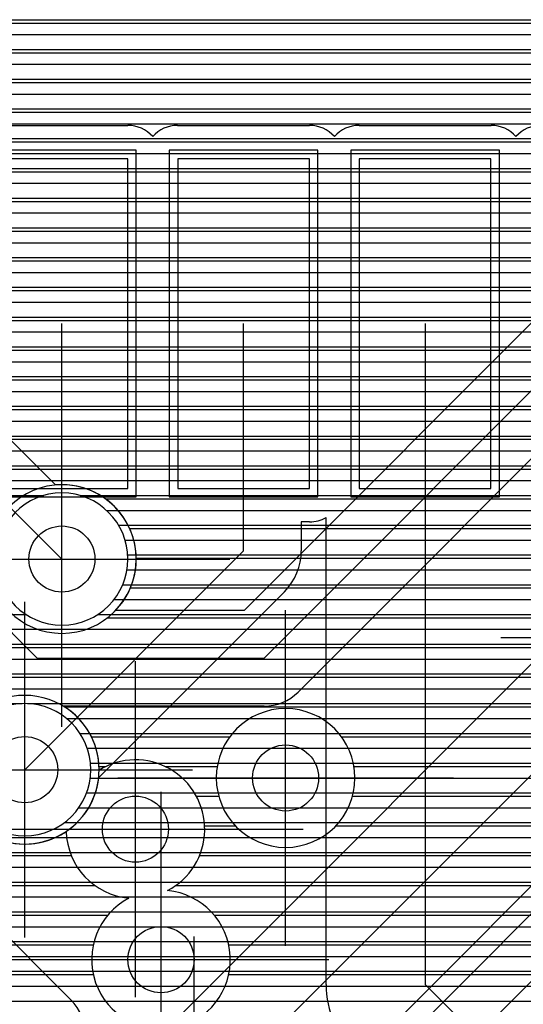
# Model space of a CAD drawing. Extents: x 25 to 291, y 23 to 136.
# Tile 124 of 147: x 72.57 to 75.62, y 86.43 to 92.39. Entities that reach past the tile are written whole.
import ezdxf

# ---------------------------------------------------------------- set-up
doc = ezdxf.new("R2010")
doc.units = 0
doc.layers.get('0').update_dxf_attribs({"linetype": 'CONTINUOUS'})
for name, color, linetype in [('copper_layer_2', 1, 'CONTINUOUS'), ('copper_layer_3', 3, 'CONTINUOUS'), ('copper_layer_bottom', 4, 'CONTINUOUS'), ('copper_layer_top', 5, 'CONTINUOUS'), ('drill_drawing', 6, 'CONTINUOUS'), ('paste_mask_top', 2, 'CONTINUOUS'), ('solder_mask_top', 1, 'CONTINUOUS')]:
    doc.layers.add(name, color=color, linetype=linetype)

# ---------------------------------------------------------------- blocks, each defined once
blk = doc.blocks.new('D20')
blk.add_circle((0, 0), 0.2)
blk = doc.blocks.new('D633')
blk.add_lwpolyline([(0.39878, 0.99822), (-0.39878, 0.99822), (-0.39878, -0.99822), (0.39878, -0.99822)], close=True)
blk = doc.blocks.new('D655')
blk.add_lwpolyline([(0.44958, 1.04902), (-0.44958, 1.04902), (-0.44958, -1.04902), (0.44958, -1.04902)], close=True)

msp = doc.modelspace()

# ---------------------------------------------------------------- linework, layer by layer
at = {"layer": 'copper_layer_2', "color": 1}
for points in [[(41.687833, 92.389891), (86.050292, 92.389891)], [(41.726695, 92.299975), (86.050292, 92.299975)], [(41.756668, 92.209804), (86.050292, 92.209804)], [(41.778512, 92.119888), (86.050292, 92.119888)], [(41.792482, 92.029972), (86.050292, 92.029972)], [(41.79934, 91.939802), (86.050292, 91.939802)], [(41.799086, 91.849886), (86.050292, 91.849886)], [(41.791212, 91.75997), (86.050292, 91.75997)], [(41.776226, 91.669799), (86.050292, 91.669799)], [(41.75362, 91.579883), (86.050292, 91.579883)], [(41.722631, 91.489967), (86.050292, 91.489967)], [(41.682753, 91.399797), (86.050292, 91.399797)], [(41.632715, 91.309881), (86.050292, 91.309881)], [(44.465329, 91.219964), (86.050292, 91.219964)], [(66.22606, 91.129794), (86.050292, 91.129794)], [(66.375921, 91.039878), (86.050292, 91.039878)], [(66.446787, 90.949962), (78.260097, 90.949962)], [(66.484887, 90.859792), (78.119126, 90.859792)], [(66.499619, 90.769876), (78.0508, 90.769876)], [(66.494031, 90.679959), (78.01397, 90.679959)], [(66.466599, 90.589789), (78.000508, 90.589789)], [(66.412243, 90.499873), (78.007366, 90.499873)], [(66.310389, 90.409957), (78.035814, 90.409957)], [(41.262129, 90.319787), (78.092202, 90.319787)], [(41.388621, 90.22987), (78.198374, 90.22987)], [(41.486157, 90.139954), (86.050292, 90.139954)], [(41.563881, 90.049784), (86.050292, 90.049784)], [(41.626873, 89.959868), (86.050292, 89.959868)], [(60.414529, 89.869952), (86.050292, 89.869952)], [(60.645669, 89.779782), (86.050292, 89.779782)], [(60.783592, 89.689865), (86.050292, 89.689865)], [(60.884684, 89.599949), (86.050292, 89.599949)], [(60.962662, 89.509779), (72.715519, 89.509779)], [(72.934976, 89.509779), (86.050292, 89.509779)], [(73.095758, 89.419863), (86.050292, 89.419863)], [(73.16891, 89.329947), (86.050292, 89.329947)], [(73.20828, 89.239776), (86.050292, 89.239776)], [(73.224282, 89.14986), (86.050292, 89.14986)], [(73.21971, 89.059944), (86.050292, 89.059944)], [(73.193802, 88.969774), (76.259589, 88.969774)], [(73.14097, 88.879858), (76.17272, 88.879858)], [(61.164084, 88.789942), (72.607061, 88.789942)], [(73.04318, 88.789942), (76.125222, 88.789942)], [(70.365253, 88.699771), (76.103124, 88.699771)], [(70.506223, 88.609855), (76.102108, 88.609855)], [(70.574549, 88.519939), (76.12192, 88.519939)], [(70.611125, 88.429769), (76.16637, 88.429769)], [(70.624841, 88.339853), (76.24765, 88.339853)], [(70.79172, 88.249936), (72.583693, 88.249936)], [(72.616713, 88.249936), (86.050292, 88.249936)], [(72.853442, 88.159766), (86.050292, 88.159766)], [(72.934468, 88.06985), (86.050292, 88.06985)], [(72.978664, 87.979934), (86.050292, 87.979934)], [(72.998222, 87.889764), (86.050292, 87.889764)], [(72.996952, 87.799848), (86.050292, 87.799848)], [(72.9746, 87.709931), (86.050292, 87.709931)], [(72.927102, 87.619761), (86.050292, 87.619761)], [(72.839726, 87.529845), (86.050292, 87.529845)], [(41.613919, 87.439929), (79.460757, 87.439929)], [(41.667513, 87.349759), (79.334265, 87.349759)], [(41.710693, 87.259843), (79.270257, 87.259843)], [(41.744475, 87.169926), (79.236474, 87.169926)], [(41.769622, 87.079756), (79.225298, 87.079756)], [(41.787148, 86.98984), (79.234442, 86.98984)], [(41.797308, 86.899924), (79.265685, 86.899924)], [(41.800102, 86.809754), (79.325883, 86.809754)], [(41.79553, 86.719837), (79.441453, 86.719837)], [(41.783846, 86.629921), (80.890272, 86.629921)], [(41.764542, 86.539751), (80.77521, 86.539751)], [(56.93142, 86.449835), (80.715265, 86.449835)]]:
    msp.add_lwpolyline(points, dxfattribs=at)
for points in [[(73.225044, 89.125222), (73.225044, 89.125222), (73.225044, 89.125222, 1), (72.425451, 89.125222), (72.425451, 89.125222), (72.425451, 89.125222, 1), (73.225044, 89.125222), (73.225044, 89.125222)], [(73.225044, 89.125222), (73.225044, 89.125222), (73.225044, 89.125222, 1), (72.425451, 89.125222), (72.425451, 89.125222), (72.425451, 89.125222, 1), (73.225044, 89.125222), (73.225044, 89.125222)], [(73.000254, 87.85014), (73.000254, 87.85014), (73.000254, 87.85014, 1), (72.200152, 87.85014), (72.200152, 87.85014), (72.200152, 87.85014, 1), (73.000254, 87.85014), (73.000254, 87.85014)], [(73.000254, 87.85014), (73.000254, 87.85014), (73.000254, 87.85014, 1), (72.200152, 87.85014), (72.200152, 87.85014), (72.200152, 87.85014, 1), (73.000254, 87.85014), (73.000254, 87.85014)]]:
    msp.add_lwpolyline(points, format="xyb", dxfattribs=at)
at = {"layer": 'copper_layer_3', "color": 3}
for points in [[(67.420117, 92.369825), (78.175768, 92.369825)], [(67.376937, 92.189738), (78.000508, 92.189738)], [(67.207264, 92.009906), (77.955296, 92.009906)], [(64.583947, 91.82982), (77.991364, 91.82982)], [(64.431801, 91.649733), (78.14351, 91.649733)], [(58.210058, 91.469901), (82.7587, 91.469901)], [(67.254255, 91.289815), (82.95809, 91.289815)], [(67.355601, 91.109728), (85.875286, 91.109728)], [(67.364237, 90.929896), (78.12319, 90.929896)], [(67.287275, 90.749809), (77.985522, 90.749809)], [(66.512319, 90.569723), (77.950216, 90.569723)], [(66.369571, 90.389891), (77.990094, 90.389891)], [(67.942088, 90.209804), (78.137414, 90.209804)], [(68.104648, 90.029972), (85.875286, 90.029972)], [(68.145034, 89.849886), (85.875286, 89.849886)], [(68.104394, 89.669799), (78.750826, 89.669799)], [(73.0889, 89.489967), (78.646177, 89.489967)], [(73.235458, 89.309881), (78.635255, 89.309881)], [(73.275083, 89.129794), (78.709169, 89.129794)], [(73.239522, 88.949962), (76.164338, 88.949962)], [(73.101346, 88.769876), (76.066294, 88.769876)], [(71.436119, 88.589789), (76.054102, 88.589789)], [(71.493777, 88.409957), (76.119634, 88.409957)], [(72.841758, 88.22987), (76.339345, 88.22987)], [(73.003556, 88.049784), (73.84252, 88.049784)], [(74.517907, 88.049784), (85.875286, 88.049784)], [(73.049784, 87.869952), (73.090424, 87.869952)], [(73.449835, 87.869952), (73.766066, 87.869952)], [(74.594361, 87.869952), (85.875286, 87.869952)], [(73.639573, 87.689865), (73.774956, 87.689865)], [(74.585471, 87.689865), (85.875286, 87.689865)], [(73.689611, 87.509779), (73.876556, 87.509779)], [(74.483617, 87.509779), (79.508763, 87.509779)], [(67.725171, 87.329947), (72.88189, 87.329947)], [(73.658369, 87.329947), (78.820676, 87.329947)], [(70.522733, 87.14986), (73.02413, 87.14986)], [(73.516383, 87.14986), (77.530861, 87.14986)], [(70.674371, 86.969774), (73.103124, 86.969774)], [(73.747269, 86.969774), (76.353061, 86.969774)], [(70.709931, 86.789942), (73.014732, 86.789942)], [(73.835408, 86.789942), (76.264923, 86.789942)], [(70.664465, 86.609855), (73.014986, 86.609855)], [(73.835408, 86.609855), (76.264923, 86.609855)]]:
    msp.add_lwpolyline(points, dxfattribs=at)
for points in [[(73.275083, 89.125222), (73.275083, 89.125222), (73.275083, 89.125222, 1), (72.375413, 89.125222), (72.375413, 89.125222), (72.375413, 89.125222, 1), (73.275083, 89.125222), (73.275083, 89.125222)], [(73.275083, 89.125222), (73.275083, 89.125222), (73.275083, 89.125222, 1), (72.375413, 89.125222), (72.375413, 89.125222), (72.375413, 89.125222, 1), (73.275083, 89.125222), (73.275083, 89.125222)], [(73.050038, 87.847854), (73.050038, 87.847854), (73.050038, 87.847854, 4.016665), (72.850394, 87.476251), (72.850394, 87.476251)], [(74.600203, 87.800102), (74.600203, 87.800102), (74.600203, 87.800102, 1), (73.75997, 87.800102), (73.75997, 87.800102), (73.75997, 87.800102, 1), (74.600203, 87.800102), (74.600203, 87.800102)], [(74.600203, 87.800102), (74.600203, 87.800102), (74.600203, 87.800102, 1), (73.75997, 87.800102), (73.75997, 87.800102), (73.75997, 87.800102, 1), (74.600203, 87.800102), (74.600203, 87.800102)], [(73.465329, 87.118364), (73.465329, 87.118364), (73.465329, 87.118364, 1.034915), (73.050038, 87.847854), (73.050038, 87.847854)], [(72.850394, 87.476251), (72.850394, 87.476251), (72.850394, 87.476251, 0.377088), (73.230124, 87.072136), (73.230124, 87.072136)], [(73.230124, 87.072136), (73.230124, 87.072136), (73.230124, 87.072136, 6.861904), (73.465329, 87.118364), (73.465329, 87.118364)]]:
    msp.add_lwpolyline(points, format="xyb", dxfattribs=at)
at = {"layer": 'copper_layer_bottom', "color": 4}
for points in [[(47.936246, 92.389891), (78.585217, 92.389891)], [(47.846076, 92.299975), (78.585217, 92.299975)], [(47.75616, 92.209804), (78.585217, 92.209804)], [(47.666243, 92.119888), (78.585217, 92.119888)], [(47.576073, 92.029972), (78.585217, 92.029972)], [(47.486157, 91.939802), (78.585217, 91.939802)], [(47.396241, 91.849886), (78.585217, 91.849886)], [(47.306071, 91.75997), (78.585217, 91.75997)], [(47.216154, 91.669799), (78.585217, 91.669799)], [(47.126238, 91.579883), (78.585217, 91.579883)], [(47.036068, 91.489967), (78.585217, 91.489967)], [(46.946152, 91.399797), (78.585217, 91.399797)], [(46.856236, 91.309881), (78.585217, 91.309881)], [(46.766066, 91.219964), (78.585217, 91.219964)], [(66.341631, 91.129794), (78.585217, 91.129794)], [(66.444501, 91.039878), (78.585217, 91.039878)], [(66.503429, 90.949962), (78.150876, 90.949962)], [(66.536449, 90.859792), (76.044704, 90.859792)], [(66.549657, 90.769876), (75.884684, 90.769876)], [(73.151384, 88.815088), (73.93015, 88.815088), (75.895098, 90.78029)], [(66.050038, 90.750064), (66.375159, 90.425197), (71.525019, 90.425197), (72.825248, 89.125222)], [(71.663957, 90.679959), (75.794768, 90.679959)], [(71.730251, 90.630175), (72.786894, 89.573533)], [(31.729997, 89.580137), (37.740157, 83.570231), (41.610109, 83.570231), (45.580137, 87.540259), (61.790196, 87.540259), (62.900178, 88.650241), (68.800102, 88.650241), (68.975108, 88.825248), (72.375159, 88.825248), (72.675133, 88.525273), (74.050038, 88.525273), (76.100076, 90.575057), (78.400051, 90.575057)], [(71.770638, 90.589789), (75.704597, 90.589789)], [(71.860554, 90.499873), (75.614681, 90.499873)], [(71.950724, 90.409957), (75.524765, 90.409957)], [(72.04064, 90.319787), (75.434595, 90.319787)], [(78.056134, 90.285243), (76.220218, 90.285243), (74.255271, 88.320041)], [(62.690119, 84.475235), (65.177546, 84.475235), (65.402591, 84.700279), (73.800102, 84.700279), (77.600203, 88.500127), (77.600203, 88.750064), (78.875032, 90.025146), (78.875032, 90.200152)], [(72.130556, 90.22987), (75.344679, 90.22987)], [(72.220726, 90.139954), (75.254763, 90.139954)], [(72.310643, 90.049784), (75.164592, 90.049784)], [(72.400559, 89.959868), (75.074676, 89.959868)], [(72.490729, 89.869952), (74.98476, 89.869952)], [(72.580645, 89.779782), (74.89459, 89.779782)], [(72.670561, 89.689865), (74.804674, 89.689865)], [(72.760732, 89.599949), (74.714757, 89.599949)], [(75.534925, 89.599949), (78.039624, 89.599949)], [(73.058674, 89.509779), (74.624587, 89.509779)], [(75.445009, 89.509779), (77.949708, 89.509779)], [(73.165354, 89.419863), (74.534671, 89.419863)], [(75.354839, 89.419863), (77.859792, 89.419863)], [(73.225806, 89.329947), (74.444755, 89.329947)], [(75.264923, 89.329947), (77.769622, 89.329947)], [(73.260351, 89.239776), (74.354585, 89.239776)], [(75.175006, 89.239776), (77.679705, 89.239776)], [(73.274575, 89.14986), (74.264669, 89.14986)], [(75.084836, 89.14986), (77.589789, 89.14986)], [(73.270511, 89.059944), (74.174752, 89.059944)], [(74.99492, 89.059944), (76.259843, 89.059944)], [(69.481077, 86.376175), (69.556769, 86.300229), (73.478283, 86.300229), (76.164338, 88.98603)], [(73.247396, 88.969774), (74.084582, 88.969774)], [(74.905004, 88.969774), (76.148082, 88.969774)], [(73.202438, 88.879858), (73.994666, 88.879858)], [(74.814834, 88.879858), (76.058166, 88.879858)], [(65.402591, 84.990094), (73.679959, 84.990094), (77.310135, 88.620269), (77.310135, 88.750064)], [(74.724917, 88.789942), (75.967996, 88.789942)], [(74.635001, 88.699771), (75.87808, 88.699771)], [(73.675133, 85.825248), (76.500127, 88.650241)], [(74.544831, 88.609855), (75.788164, 88.609855)], [(74.454915, 88.519939), (75.697993, 88.519939)], [(74.364999, 88.429769), (75.608077, 88.429769)], [(74.274829, 88.339853), (75.518161, 88.339853)], [(76.835916, 88.314199), (74.010922, 85.489205)], [(74.050038, 88.235204), (72.833122, 88.235204)], [(74.141224, 88.249936), (75.427991, 88.249936)], [(72.926594, 88.159766), (75.338075, 88.159766)], [(72.992888, 88.06985), (75.248158, 88.06985)], [(73.030988, 87.979934), (75.157988, 87.979934)], [(70.77521, 87.85014), (72.600203, 87.85014)], [(73.048514, 87.889764), (75.068072, 87.889764)], [(73.047244, 87.799848), (74.978156, 87.799848)], [(73.027686, 87.709931), (74.887986, 87.709931)], [(72.986792, 87.619761), (74.79807, 87.619761)], [(72.91618, 87.529845), (74.708153, 87.529845)], [(72.784862, 87.439929), (74.617983, 87.439929)], [(63.06985, 87.349759), (74.528067, 87.349759)], [(62.979934, 87.259843), (74.438151, 87.259843)], [(62.890018, 87.169926), (74.347981, 87.169926)], [(62.799848, 87.079756), (74.258065, 87.079756)], [(75.601473, 87.079756), (75.769622, 87.079756)], [(62.709931, 86.98984), (74.168148, 86.98984)], [(75.511557, 86.98984), (75.679705, 86.98984)], [(62.620015, 86.899924), (74.077978, 86.899924)], [(75.421641, 86.899924), (75.589789, 86.899924)], [(62.529845, 86.809754), (73.988062, 86.809754)], [(75.331471, 86.809754), (75.499619, 86.809754)], [(62.439929, 86.719837), (73.898146, 86.719837)], [(75.241554, 86.719837), (75.409703, 86.719837)], [(62.350013, 86.629921), (73.807976, 86.629921)], [(75.151638, 86.629921), (75.319787, 86.629921)], [(62.256287, 86.539751), (73.718059, 86.539751)], [(75.061468, 86.539751), (75.229616, 86.539751)], [(69.385573, 86.449835), (73.628143, 86.449835)], [(74.971552, 86.449835), (75.1397, 86.449835)]]:
    msp.add_lwpolyline(points, dxfattribs=at)
for points in [[(73.151384, 88.815088), (73.151384, 88.815088), (73.151384, 88.815088, 0.690296), (72.786894, 89.573533), (72.786894, 89.573533)], [(74.050038, 88.235204), (74.050038, 88.235204), (74.050038, 88.235204, 0.198129), (74.255271, 88.320041), (74.255271, 88.320041)], [(72.317247, 87.500127), (72.317247, 87.500127), (72.317247, 87.500127, 1.070401), (72.833122, 88.235204), (72.833122, 88.235204)]]:
    msp.add_lwpolyline(points, format="xyb", dxfattribs=at)
at = {"layer": 'copper_layer_top', "color": 5}
for points in [[(66.720091, 92.389891), (78.913894, 92.389891)], [(66.720091, 92.299975), (78.885192, 92.299975)], [(66.720091, 92.209804), (78.885192, 92.209804)], [(66.720091, 92.119888), (78.885192, 92.119888)], [(66.720091, 92.029972), (78.885192, 92.029972)], [(66.720091, 91.939802), (78.885192, 91.939802)], [(66.720091, 91.849886), (78.885192, 91.849886)], [(66.720091, 91.75997), (78.885192, 91.75997)], [(72.425197, 91.750064), (73.225044, 91.750064)], [(73.525273, 91.750064), (74.325121, 91.750064)], [(74.625095, 91.750064), (75.425197, 91.750064)], [(72.600203, 87.85014), (73.92507, 89.17526), (73.92507, 90.550165)], [(72.825248, 89.125222), (72.825248, 90.550165)], [(75.025146, 90.550165), (75.025146, 86.550165), (77.075184, 84.500127), (77.075184, 83.425197)], [(74.325121, 89.350267), (74.275083, 89.350267), (74.275083, 89.17526)], [(74.425197, 86.550165), (74.425197, 89.376937)], [(74.275083, 89.329947), (74.425197, 89.329947)], [(74.275083, 89.239776), (74.425197, 89.239776)], [(74.274321, 89.14986), (74.425197, 89.14986)], [(74.255525, 89.059944), (74.425197, 89.059944)], [(74.17272, 88.92761), (73.047752, 87.802642)], [(74.208534, 88.969774), (74.425197, 88.969774)], [(74.124714, 88.879858), (74.425197, 88.879858)], [(74.034798, 88.789942), (74.425197, 88.789942)], [(73.944882, 88.699771), (74.425197, 88.699771)], [(73.854712, 88.609855), (74.425197, 88.609855)], [(73.764796, 88.519939), (74.425197, 88.519939)], [(73.674879, 88.429769), (74.425197, 88.429769)], [(73.584709, 88.339853), (74.425197, 88.339853)], [(73.494793, 88.249936), (74.425197, 88.249936)], [(73.404877, 88.159766), (74.425197, 88.159766)], [(73.314707, 88.06985), (74.425197, 88.06985)], [(73.22479, 87.979934), (74.425197, 87.979934)], [(73.134874, 87.889764), (74.425197, 87.889764)], [(73.047244, 87.799848), (74.425197, 87.799848)], [(73.027686, 87.709931), (74.425197, 87.709931)], [(72.986792, 87.619761), (74.425197, 87.619761)], [(72.91618, 87.529845), (74.425197, 87.529845)], [(72.784862, 87.439929), (74.425197, 87.439929)], [(72.370079, 87.395225), (72.370079, 86.965202), (72.880112, 86.455169)], [(72.370079, 87.349759), (74.425197, 87.349759)], [(72.370079, 87.259843), (74.425197, 87.259843)], [(72.370079, 87.169926), (74.425197, 87.169926)], [(72.370079, 87.079756), (74.425197, 87.079756)], [(72.370079, 86.98984), (74.425197, 86.98984)], [(72.435611, 86.899924), (74.425197, 86.899924)], [(72.525527, 86.809754), (74.425197, 86.809754)], [(72.615697, 86.719837), (74.425197, 86.719837)], [(72.705613, 86.629921), (74.425197, 86.629921)], [(72.79553, 86.539751), (74.425197, 86.539751)], [(72.885446, 86.449835), (74.433579, 86.449835)]]:
    msp.add_lwpolyline(points, dxfattribs=at)
for points in [[(73.375159, 91.682499), (73.375159, 91.682499), (73.375159, 91.682499, 0.216629), (73.225044, 91.750064), (73.225044, 91.750064)], [(73.525273, 91.750064), (73.525273, 91.750064), (73.525273, 91.750064, 0.213978), (73.375159, 91.682499), (73.375159, 91.682499)], [(74.475235, 91.682499), (74.475235, 91.682499), (74.475235, 91.682499, 0.216629), (74.325121, 91.750064), (74.325121, 91.750064)], [(74.625095, 91.750064), (74.625095, 91.750064), (74.625095, 91.750064, 0.214915), (74.475235, 91.682499), (74.475235, 91.682499)], [(75.575057, 91.682499), (75.575057, 91.682499), (75.575057, 91.682499, 0.215253), (75.425197, 91.750064), (75.425197, 91.750064)], [(75.725171, 91.750064), (75.725171, 91.750064), (75.725171, 91.750064, 0.213978), (75.575057, 91.682499), (75.575057, 91.682499)], [(74.325121, 89.350267), (74.325121, 89.350267), (74.325121, 89.350267, 0.130178), (74.425197, 89.376937), (74.425197, 89.376937)], [(74.17272, 88.92761), (74.17272, 88.92761), (74.17272, 88.92761, 0.199726), (74.275083, 89.17526), (74.275083, 89.17526)], [(72.354331, 87.473203), (72.354331, 87.473203), (72.354331, 87.473203, 0.560328), (73.047752, 87.802642), (73.047752, 87.802642)], [(74.425197, 86.550165), (74.425197, 86.550165), (74.425197, 86.550165, 0.199058), (74.600965, 86.125984), (74.600965, 86.125984)], [(72.965202, 86.250191), (72.965202, 86.250191), (72.965202, 86.250191, 0.199747), (72.880112, 86.455169), (72.880112, 86.455169)]]:
    msp.add_lwpolyline(points, format="xyb", dxfattribs=at)
at = {"layer": 'drill_drawing', "color": 6}
for points in [[(72.825248, 88.10922), (72.825248, 90.141224)], [(71.809246, 89.125222), (73.84125, 89.125222)], [(72.600203, 86.834138), (72.600203, 88.866142)], [(74.180086, 86.7841), (74.180086, 88.816104)], [(75.484125, 88.650241), (77.516129, 88.650241)], [(73.270257, 86.474219), (73.270257, 88.506223)], [(71.584201, 87.85014), (73.616205, 87.85014)], [(73.164084, 87.800102), (75.196088, 87.800102)], [(73.425197, 85.684277), (73.425197, 87.716281)], [(72.254255, 87.490221), (74.286259, 87.490221)], [(73.625095, 84.809246), (73.625095, 86.84125)], [(72.409195, 86.700279), (74.441199, 86.700279)]]:
    msp.add_lwpolyline(points, dxfattribs=at)

# ---------------------------------------------------------------- block references
at = {"layer": 'copper_layer_2'}
for p in [(74.180086, 87.800102), (73.270257, 87.490221), (73.425197, 86.700279)]:
    msp.add_blockref('D20', p, dxfattribs=at)
at = {"layer": 'copper_layer_bottom'}
for p in [(72.825248, 89.125222), (72.600203, 87.85014), (74.180086, 87.800102), (73.270257, 87.490221), (73.425197, 86.700279)]:
    msp.add_blockref('D20', p, dxfattribs=at)
at = {"layer": 'copper_layer_top'}
for name, p in [('D633', (72.825248, 90.550165)), ('D633', (73.92507, 90.550165)), ('D633', (75.025146, 90.550165)), ('D20', (72.825248, 89.125222)), ('D20', (72.600203, 87.85014)), ('D20', (74.180086, 87.800102)), ('D20', (73.270257, 87.490221)), ('D20', (73.425197, 86.700279))]:
    msp.add_blockref(name, p, dxfattribs=at)
at = {"layer": 'paste_mask_top'}
for p in [(72.825248, 90.550165), (73.92507, 90.550165), (75.025146, 90.550165)]:
    msp.add_blockref('D633', p, dxfattribs=at)
at = {"layer": 'solder_mask_top'}
for p in [(72.825248, 90.550165), (73.92507, 90.550165), (75.025146, 90.550165)]:
    msp.add_blockref('D655', p, dxfattribs=at)

doc.saveas('drawing.dxf')
